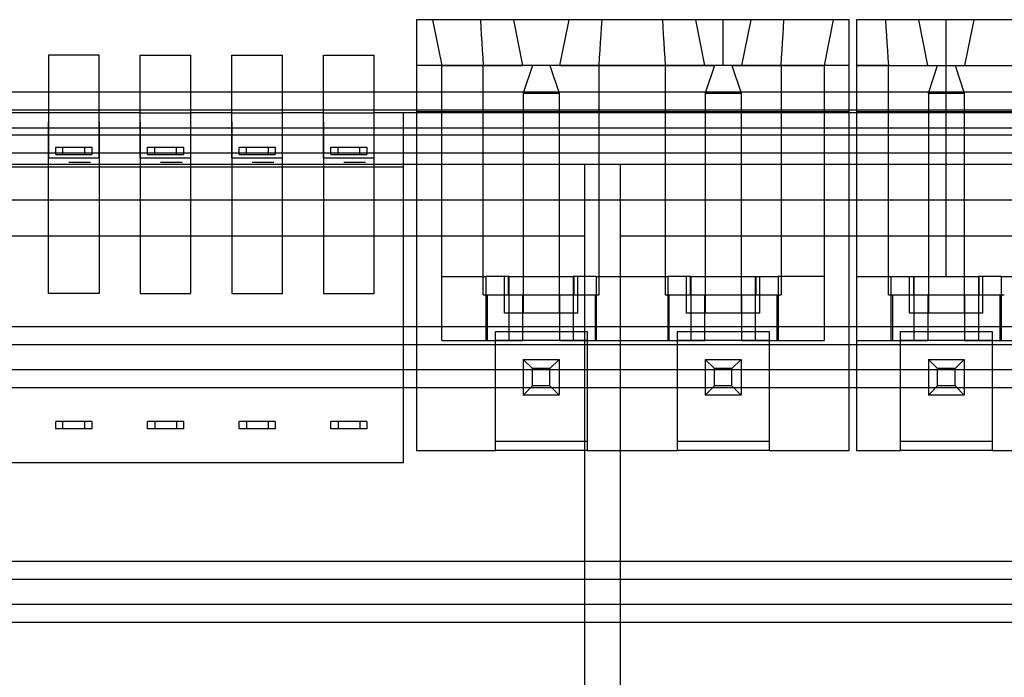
# Model space of a CAD drawing. Header units: millimetres. Extents: x -76 to 76, y -50 to 48.
# Tile 16 of 18: x -3 to 24, y 30 to 48. Entities that reach past the tile are written whole.
import ezdxf

# ---------------------------------------------------------------- set-up
doc = ezdxf.new("R2010")
doc.units = ezdxf.units.MM
doc.layers.add('MAIN-1', color=7, linetype='Continuous')
doc.layers.add('MAIN-2', color=7, linetype='Continuous')

msp = doc.modelspace()

# ---------------------------------------------------------------- linework, layer by layer
at = {"layer": 'MAIN-1'}
for p, q in [((19.837, 48), (7.848, 48)), ((7.848, 48), (7.848, 46)), ((19.837, 46), (19.837, 48)), ((40.027, 48), (20.037, 48)), ((20.037, 48), (20.037, 46)), ((-2.345, 47.017), (-2.345, 46)), ((-0.945, 47.017), (-2.345, 47.017)), ((-0.945, 46), (-0.945, 47.017)), ((0.195, 46), (0.195, 47.017)), ((0.195, 47.017), (1.595, 47.017)), ((1.595, 46), (1.595, 47.017)), ((2.735, 46), (2.735, 47.017)), ((2.735, 47.017), (4.135, 47.017)), ((4.135, 46), (4.135, 47.017)), ((5.275, 46), (5.275, 47.017)), ((5.275, 47.017), (6.675, 47.017)), ((6.675, 46), (6.675, 47.017)), ((-74.823, 46), (74.823, 46)), ((-73.5, 45.5), (73.5, 45.5)), ((73.5, 44.8), (-73.5, 44.8)), ((74.823, 44.3), (-74.823, 44.3)), ((-74.823, 39.5), (74.823, 39.5)), ((-73.5, 39), (73.5, 39)), ((73.5, 38.3), (-73.5, 38.3)), ((74.823, 37.8), (-74.823, 37.8)), ((-74.823, 33), (74.823, 33)), ((-73.5, 32.5), (73.5, 32.5)), ((73.5, 31.8), (-73.5, 31.8)), ((74.823, 31.3), (-74.823, 31.3))]:
    msp.add_line(p, q, dxfattribs=at)
at = {"layer": 'MAIN-2'}
for p, q in [((7.848, 48), (7.848, 48)), ((8.293, 48), (8.293, 48)), ((8.293, 48), (8.547, 46.73)), ((9.618, 48), (9.631, 47.788)), ((9.631, 47.788), (9.644, 47.577)), ((10.541, 48), (10.541, 48)), ((10.795, 46.73), (10.541, 48)), ((12.065, 48), (11.811, 46.73)), ((12.065, 48), (12.065, 48)), ((12.962, 47.577), (12.975, 47.788)), ((12.975, 47.788), (12.988, 48)), ((14.66, 48), (14.673, 47.788)), ((14.673, 47.788), (14.685, 47.577)), ((15.837, 46.73), (15.583, 48)), ((15.583, 48), (15.583, 48)), ((16.345, 46.73), (16.345, 48)), ((17.107, 48), (16.853, 46.73)), ((17.107, 48), (17.107, 48)), ((18.004, 47.577), (18.017, 47.788)), ((18.017, 47.788), (18.029, 48)), ((19.393, 48), (19.139, 46.73)), ((19.393, 48), (19.393, 48)), ((19.837, 48), (19.837, 48)), ((20.037, 48), (20.037, 48)), ((20.037, 48), (20.037, 48)), ((20.841, 48), (20.855, 47.784)), ((20.855, 47.784), (20.868, 47.57)), ((21.764, 48), (21.764, 48)), ((22.018, 46.73), (21.764, 48)), ((22.526, 46.73), (22.526, 48)), ((23.288, 48), (23.034, 46.73)), ((23.288, 48), (23.288, 48)), ((9.644, 47.577), (9.657, 47.365)), ((12.949, 47.365), (12.962, 47.577)), ((14.685, 47.577), (14.698, 47.365)), ((17.991, 47.365), (18.004, 47.577)), ((20.868, 47.57), (20.881, 47.357)), ((9.657, 47.365), (9.67, 47.153)), ((12.936, 47.153), (12.949, 47.365)), ((14.698, 47.365), (14.712, 47.153)), ((17.978, 47.153), (17.991, 47.365)), ((20.881, 47.357), (20.894, 47.147)), ((-2.345, 47.017), (-2.345, 47.017)), ((-0.945, 47.017), (-0.945, 47.017)), ((0.195, 47.017), (0.195, 47.017)), ((1.595, 47.017), (1.595, 47.017)), ((2.735, 47.017), (2.735, 47.017)), ((4.135, 47.017), (4.135, 47.017)), ((5.275, 47.017), (5.275, 47.017)), ((6.675, 47.017), (6.675, 47.017)), ((9.67, 47.153), (9.683, 46.942)), ((9.683, 46.942), (9.696, 46.73)), ((12.909, 46.73), (12.922, 46.942)), ((12.922, 46.942), (12.936, 47.153)), ((14.712, 47.153), (14.725, 46.942)), ((14.725, 46.942), (14.738, 46.73)), ((17.951, 46.73), (17.964, 46.942)), ((17.964, 46.942), (17.978, 47.153)), ((20.894, 47.147), (20.907, 46.937)), ((20.907, 46.937), (20.92, 46.73)), ((10.795, 46.73), (7.848, 46.73)), ((8.547, 46.73), (10.795, 46.73)), ((8.547, 46.73), (8.547, 46.73)), ((9.696, 46.73), (8.547, 46.73)), ((8.547, 39.11), (8.547, 46.73)), ((12.909, 46.73), (9.696, 46.73)), ((9.696, 40.38), (9.696, 46.73)), ((10.795, 46.73), (10.795, 46.73)), ((11.061, 46.73), (10.795, 46.73)), ((11.061, 46.73), (10.807, 45.968)), ((11.061, 46.73), (11.061, 46.73)), ((11.544, 46.73), (11.061, 46.73)), ((11.811, 46.73), (11.544, 46.73)), ((11.544, 46.73), (11.544, 46.73)), ((11.544, 46.73), (11.798, 45.968)), ((11.811, 46.73), (15.837, 46.73)), ((11.811, 46.73), (11.811, 46.73)), ((11.811, 46.73), (15.837, 46.73)), ((12.909, 40.38), (12.909, 46.73)), ((14.738, 46.73), (12.909, 46.73)), ((16.345, 46.73), (14.738, 46.73)), ((14.738, 46.73), (14.738, 40.38)), ((15.837, 46.73), (16.103, 46.73)), ((15.837, 46.73), (15.837, 46.73)), ((16.103, 46.73), (15.849, 45.968)), ((16.586, 46.73), (16.103, 46.73)), ((16.103, 46.73), (16.103, 46.73)), ((17.951, 46.73), (16.345, 46.73)), ((16.586, 46.73), (16.853, 46.73)), ((16.586, 46.73), (16.586, 46.73)), ((16.586, 46.73), (16.84, 45.968)), ((16.853, 46.73), (19.139, 46.73)), ((16.853, 46.73), (16.853, 46.73)), ((19.837, 46.73), (16.853, 46.73)), ((19.139, 46.73), (17.951, 46.73)), ((17.951, 46.73), (17.951, 40.38)), ((19.139, 46.73), (19.139, 46.73)), ((19.139, 46.73), (19.139, 39.11)), ((20.92, 46.73), (20.037, 46.73)), ((20.037, 46.73), (22.018, 46.73)), ((20.037, 46.73), (22.018, 46.73)), ((20.92, 40.38), (20.92, 46.73)), ((20.92, 46.73), (22.526, 46.73)), ((22.018, 46.73), (22.285, 46.73)), ((22.018, 46.73), (22.018, 46.73)), ((22.031, 45.968), (22.285, 46.73)), ((22.285, 46.73), (22.285, 46.73)), ((22.285, 46.73), (22.768, 46.73)), ((22.526, 46.73), (24.133, 46.73)), ((22.526, 40.888), (22.526, 46.73)), ((22.768, 46.73), (23.034, 46.73)), ((22.768, 46.73), (22.768, 46.73)), ((22.768, 46.73), (23.022, 45.968)), ((23.034, 46.73), (27.022, 46.73)), ((23.034, 46.73), (23.034, 46.73)), ((23.034, 46.73), (27.022, 46.73)), ((-2.345, 46), (-2.345, 44.167)), ((-0.945, 44.167), (-0.945, 46)), ((0.195, 44.167), (0.195, 46)), ((1.595, 44.167), (1.595, 46)), ((2.735, 44.167), (2.735, 46)), ((4.135, 44.167), (4.135, 46)), ((5.275, 44.167), (5.275, 46)), ((6.675, 44.167), (6.675, 46)), ((7.848, 46), (7.848, 36.062)), ((10.807, 45.968), (10.807, 45.968)), ((11.798, 45.968), (10.807, 45.968)), ((10.807, 45.968), (10.807, 39.872)), ((10.807, 45.968), (11.798, 45.968)), ((11.798, 45.968), (11.798, 45.968)), ((11.798, 45.968), (11.798, 39.872)), ((16.84, 45.968), (15.849, 45.968)), ((15.849, 45.968), (15.849, 39.872)), ((15.849, 45.968), (16.84, 45.968)), ((15.849, 45.968), (15.849, 45.968)), ((16.84, 45.968), (16.84, 45.968)), ((16.84, 45.968), (16.84, 39.872)), ((19.837, 36.062), (19.837, 46)), ((20.037, 46), (20.037, 36.062)), ((22.031, 45.968), (23.022, 45.968)), ((22.031, 45.968), (22.031, 39.872)), ((22.031, 45.968), (22.031, 45.968)), ((23.022, 45.968), (22.031, 45.968)), ((23.022, 45.968), (23.022, 45.968)), ((23.022, 45.968), (23.022, 39.872)), ((-2.345, 45.417), (-3.485, 45.417)), ((-2.345, 45.417), (-2.345, 45.417)), ((-0.945, 45.417), (-2.345, 45.417)), ((-0.945, 45.417), (-0.945, 45.417)), ((0.195, 45.417), (-0.945, 45.417)), ((0.195, 45.417), (0.195, 45.417)), ((0.195, 45.417), (1.595, 45.417)), ((1.595, 45.417), (1.595, 45.417)), ((2.735, 45.417), (1.595, 45.417)), ((2.735, 45.417), (2.735, 45.417)), ((2.735, 45.417), (4.135, 45.417)), ((4.135, 45.417), (4.135, 45.417)), ((5.275, 45.417), (4.135, 45.417)), ((5.275, 45.417), (5.275, 45.417)), ((5.275, 45.417), (6.675, 45.417)), ((6.675, 45.417), (6.675, 45.417)), ((7.488, 45.417), (6.675, 45.417)), ((7.488, 45.417), (7.488, 45.417)), ((7.488, 43.917), (7.488, 45.417)), ((36.867, 45.417), (7.488, 45.417)), ((7.848, 45.46), (7.848, 45.46)), ((7.848, 45.46), (19.837, 45.46)), ((19.837, 45.46), (19.837, 45.46)), ((20.037, 45.46), (20.037, 45.46)), ((20.037, 45.46), (40.027, 45.46)), ((-2.345, 40.417), (-2.345, 45.167)), ((-0.945, 45.167), (-0.945, 40.417)), ((0.195, 45.167), (0.195, 40.417)), ((1.595, 40.417), (1.595, 45.167)), ((2.735, 45.167), (2.735, 40.417)), ((4.135, 40.417), (4.135, 45.167)), ((5.275, 45.167), (5.275, 40.417)), ((6.675, 40.417), (6.675, 45.167)), ((-62, 45), (62, 45)), ((-2.145, 44.467), (-1.145, 44.467)), ((-2.145, 44.267), (-2.145, 44.467)), ((-2.145, 44.467), (-2.145, 44.467)), ((-1.945, 44.467), (-1.945, 44.467)), ((-1.945, 44.267), (-1.945, 44.467)), ((-1.345, 44.467), (-1.345, 44.467)), ((-1.345, 44.467), (-1.345, 44.267)), ((-1.145, 44.467), (-1.145, 44.267)), ((-1.145, 44.467), (-1.145, 44.467)), ((0.395, 44.467), (1.395, 44.467)), ((0.395, 44.267), (0.395, 44.467)), ((0.395, 44.467), (0.395, 44.467)), ((0.595, 44.467), (0.595, 44.467)), ((0.595, 44.267), (0.595, 44.467)), ((1.195, 44.467), (1.195, 44.467)), ((1.195, 44.267), (1.195, 44.467)), ((1.395, 44.467), (1.395, 44.267)), ((1.395, 44.467), (1.395, 44.467)), ((2.935, 44.467), (3.935, 44.467)), ((2.935, 44.267), (2.935, 44.467)), ((2.935, 44.467), (2.935, 44.467)), ((3.135, 44.467), (3.135, 44.467)), ((3.135, 44.267), (3.135, 44.467)), ((3.735, 44.467), (3.735, 44.467)), ((3.735, 44.467), (3.735, 44.267)), ((3.935, 44.467), (3.935, 44.267)), ((3.935, 44.467), (3.935, 44.467)), ((5.475, 44.467), (6.475, 44.467)), ((5.475, 44.267), (5.475, 44.467)), ((5.475, 44.467), (5.475, 44.467)), ((5.675, 44.467), (5.675, 44.467)), ((5.675, 44.267), (5.675, 44.467)), ((6.275, 44.467), (6.275, 44.467)), ((6.275, 44.267), (6.275, 44.467)), ((6.475, 44.467), (6.475, 44.267)), ((6.475, 44.467), (6.475, 44.467)), ((-2.145, 44.267), (-1.145, 44.267)), ((-2.145, 44.267), (-2.145, 44.267)), ((-1.945, 44.267), (-1.945, 44.267)), ((-1.345, 44.267), (-1.345, 44.267)), ((-1.145, 44.267), (-1.145, 44.267)), ((0.395, 44.267), (1.395, 44.267)), ((0.395, 44.267), (0.395, 44.267)), ((0.595, 44.267), (0.595, 44.267)), ((1.195, 44.267), (1.195, 44.267)), ((1.395, 44.267), (1.395, 44.267)), ((2.935, 44.267), (3.935, 44.267)), ((2.935, 44.267), (2.935, 44.267)), ((3.135, 44.267), (3.135, 44.267)), ((3.735, 44.267), (3.735, 44.267)), ((3.935, 44.267), (3.935, 44.267)), ((5.475, 44.267), (6.475, 44.267)), ((5.475, 44.267), (5.475, 44.267)), ((5.675, 44.267), (5.675, 44.267)), ((6.275, 44.267), (6.275, 44.267)), ((6.475, 44.267), (6.475, 44.267)), ((-61, 44), (61, 44)), ((-0.945, 44.167), (-2.345, 44.167)), ((-1.785, 44.05), (-1.785, 44.05)), ((-1.785, 44.05), (-1.185, 44.05)), ((-1.785, 44), (-1.785, 44)), ((-1.185, 44.05), (-1.185, 44.05)), ((-1.185, 44), (-1.185, 44)), ((1.595, 44.167), (0.195, 44.167)), ((0.755, 44.05), (0.755, 44.05)), ((0.755, 44.05), (1.355, 44.05)), ((0.755, 44), (0.755, 44)), ((1.355, 44.05), (1.355, 44.05)), ((1.355, 44), (1.355, 44)), ((4.135, 44.167), (2.735, 44.167)), ((3.295, 44.05), (3.295, 44.05)), ((3.295, 44.05), (3.895, 44.05)), ((3.295, 44), (3.295, 44)), ((3.895, 44.05), (3.895, 44.05)), ((3.895, 44), (3.895, 44)), ((6.675, 44.167), (5.275, 44.167)), ((5.835, 44.05), (5.835, 44.05)), ((5.835, 44.05), (6.435, 44.05)), ((5.835, 44), (5.835, 44)), ((6.435, 44.05), (6.435, 44.05)), ((6.435, 44), (6.435, 44)), ((12.5, 44), (12.5, 44)), ((12.5, 44), (12.5, 0.5)), ((13.5, 44), (13.5, 44)), ((13.5, 0.5), (13.5, 44)), ((7.488, 43.917), (-13.318, 43.917)), ((7.488, 35.717), (7.488, 43.917)), ((62, 43), (-62, 43)), ((12.5, 42), (-61, 42)), ((61, 42), (13.5, 42)), ((8.547, 40.888), (8.547, 40.888)), ((8.547, 40.888), (9.779, 40.888)), ((9.779, 39.11), (9.779, 40.888)), ((10.414, 40.888), (9.779, 40.888)), ((10.287, 39.872), (10.287, 40.888)), ((10.389, 40.888), (10.389, 40.38)), ((10.414, 40.888), (12.192, 40.888)), ((10.414, 40.38), (10.414, 40.888)), ((10.414, 40.888), (10.414, 40.888)), ((12.192, 40.888), (12.192, 40.38)), ((12.192, 40.888), (12.192, 40.888)), ((12.827, 40.888), (12.192, 40.888)), ((12.216, 40.38), (12.216, 40.888)), ((12.319, 39.872), (12.319, 40.888)), ((12.827, 40.888), (14.821, 40.888)), ((12.827, 40.888), (12.827, 39.11)), ((15.456, 40.888), (14.821, 40.888)), ((14.821, 39.11), (14.821, 40.888)), ((15.329, 39.872), (15.329, 40.888)), ((15.431, 40.888), (15.431, 40.38)), ((15.456, 40.888), (15.456, 40.888)), ((15.456, 40.888), (17.234, 40.888)), ((15.456, 40.38), (15.456, 40.888)), ((17.234, 40.888), (17.234, 40.888)), ((17.234, 40.888), (17.869, 40.888)), ((17.234, 40.888), (17.234, 40.38)), ((17.258, 40.38), (17.258, 40.888)), ((17.361, 39.872), (17.361, 40.888)), ((19.139, 40.888), (17.869, 40.888)), ((17.869, 40.888), (17.869, 39.11)), ((19.139, 40.888), (19.139, 40.888)), ((20.037, 40.888), (20.037, 40.888)), ((20.037, 40.888), (21.002, 40.888)), ((21.002, 39.11), (21.002, 40.888)), ((21.002, 40.888), (21.637, 40.888)), ((21.51, 39.872), (21.51, 40.888)), ((21.613, 40.888), (21.613, 40.38)), ((21.637, 40.888), (22.526, 40.888)), ((21.637, 40.38), (21.637, 40.888)), ((21.637, 40.888), (21.637, 40.888)), ((22.526, 40.888), (23.415, 40.888)), ((23.415, 40.888), (23.415, 40.38)), ((23.415, 40.888), (23.415, 40.888)), ((24.05, 40.888), (23.415, 40.888)), ((23.44, 40.38), (23.44, 40.888)), ((23.542, 39.872), (23.542, 40.888)), ((24.05, 40.888), (26.006, 40.888)), ((24.05, 40.888), (24.05, 39.11)), ((-2.345, 40.417), (-2.345, 40.417)), ((-0.945, 40.417), (-2.345, 40.417)), ((-0.945, 40.417), (-0.945, 40.417)), ((0.195, 40.417), (1.595, 40.417)), ((0.195, 40.417), (0.195, 40.417)), ((1.595, 40.417), (1.595, 40.417)), ((2.735, 40.417), (4.135, 40.417)), ((2.735, 40.417), (2.735, 40.417)), ((4.135, 40.417), (4.135, 40.417)), ((5.275, 40.417), (6.675, 40.417)), ((5.275, 40.417), (5.275, 40.417)), ((6.675, 40.417), (6.675, 40.417)), ((9.696, 40.38), (10.414, 40.38)), ((9.809, 40.38), (9.809, 39.11)), ((10.414, 40.38), (12.216, 40.38)), ((10.414, 39.11), (10.414, 40.38)), ((10.414, 40.38), (10.414, 40.38)), ((10.795, 39.11), (10.795, 40.38)), ((10.795, 40.38), (10.795, 40.38)), ((11.811, 40.38), (11.811, 40.38)), ((11.811, 40.38), (11.811, 39.11)), ((12.192, 40.38), (12.909, 40.38)), ((12.192, 40.38), (12.192, 39.11)), ((12.192, 40.38), (12.192, 40.38)), ((12.796, 40.38), (12.796, 39.11)), ((14.738, 40.38), (15.456, 40.38)), ((14.851, 39.11), (14.851, 40.38)), ((15.456, 40.38), (17.258, 40.38)), ((15.456, 39.11), (15.456, 40.38)), ((15.456, 40.38), (15.456, 40.38)), ((15.837, 39.11), (15.837, 40.38)), ((15.837, 40.38), (15.837, 40.38)), ((16.853, 40.38), (16.853, 40.38)), ((16.853, 40.38), (16.853, 39.11)), ((17.234, 40.38), (17.234, 39.11)), ((17.234, 40.38), (17.951, 40.38)), ((17.234, 40.38), (17.234, 40.38)), ((17.838, 39.11), (17.838, 40.38)), ((20.92, 40.38), (21.637, 40.38)), ((21.033, 40.38), (21.033, 39.11)), ((21.637, 40.38), (23.44, 40.38)), ((21.637, 39.11), (21.637, 40.38)), ((21.637, 40.38), (21.637, 40.38)), ((22.018, 40.38), (22.018, 39.11)), ((22.018, 40.38), (22.018, 40.38)), ((23.034, 40.38), (23.034, 39.11)), ((23.034, 40.38), (23.034, 40.38)), ((23.415, 40.38), (24.133, 40.38)), ((23.415, 40.38), (23.415, 39.11)), ((23.415, 40.38), (23.415, 40.38)), ((24.02, 39.11), (24.02, 40.38)), ((12.319, 39.872), (10.287, 39.872)), ((10.807, 39.872), (10.807, 39.872)), ((11.798, 39.872), (11.798, 39.872)), ((17.361, 39.872), (15.329, 39.872)), ((15.849, 39.872), (15.849, 39.872)), ((16.84, 39.872), (16.84, 39.872)), ((23.542, 39.872), (21.51, 39.872)), ((22.031, 39.872), (22.031, 39.872)), ((23.022, 39.872), (23.022, 39.872)), ((10.033, 36.062), (10.033, 39.364)), ((10.033, 39.364), (12.573, 39.364)), ((12.573, 39.364), (12.573, 36.062)), ((15.075, 36.062), (15.075, 39.364)), ((15.075, 39.364), (17.615, 39.364)), ((17.615, 39.364), (17.615, 36.062)), ((21.256, 36.062), (21.256, 39.364)), ((21.256, 39.364), (23.796, 39.364)), ((23.796, 39.364), (23.796, 36.062)), ((8.547, 39.11), (8.547, 39.11)), ((8.547, 39.11), (8.547, 39.11)), ((8.547, 39.11), (10.414, 39.11)), ((12.573, 39.11), (10.033, 39.11)), ((10.414, 39.11), (10.795, 39.11)), ((10.414, 39.11), (10.414, 39.11)), ((10.795, 39.11), (10.795, 39.11)), ((11.811, 39.11), (11.811, 39.11)), ((11.811, 39.11), (12.428, 39.11)), ((12.192, 39.11), (15.456, 39.11)), ((12.192, 39.11), (12.192, 39.11)), ((17.615, 39.11), (15.075, 39.11)), ((15.456, 39.11), (15.837, 39.11)), ((15.456, 39.11), (15.456, 39.11)), ((15.837, 39.11), (15.837, 39.11)), ((16.853, 39.11), (16.853, 39.11)), ((16.853, 39.11), (17.47, 39.11)), ((17.234, 39.11), (19.139, 39.11)), ((17.234, 39.11), (17.234, 39.11)), ((19.139, 39.11), (19.139, 39.11)), ((19.139, 39.11), (19.139, 39.11)), ((20.037, 39.11), (20.037, 39.11)), ((20.037, 39.11), (20.037, 39.11)), ((20.037, 39.11), (21.637, 39.11)), ((23.796, 39.11), (21.256, 39.11)), ((21.637, 39.11), (21.637, 39.11)), ((21.637, 39.11), (22.018, 39.11)), ((22.018, 39.11), (22.018, 39.11)), ((23.034, 39.11), (23.034, 39.11)), ((23.034, 39.11), (23.652, 39.11)), ((23.415, 39.11), (26.641, 39.11)), ((23.415, 39.11), (23.415, 39.11)), ((10.807, 38.589), (10.807, 37.599)), ((10.807, 38.589), (10.807, 38.589)), ((11.061, 38.335), (10.807, 38.589)), ((10.807, 38.589), (11.798, 38.589)), ((11.798, 38.589), (11.544, 38.335)), ((11.798, 38.589), (11.798, 37.599)), ((11.798, 38.589), (11.798, 38.589)), ((15.849, 38.589), (15.849, 37.599)), ((15.849, 38.589), (15.849, 38.589)), ((16.103, 38.335), (15.849, 38.589)), ((15.849, 38.589), (16.84, 38.589)), ((16.84, 38.589), (16.586, 38.335)), ((16.84, 38.589), (16.84, 37.599)), ((16.84, 38.589), (16.84, 38.589)), ((22.031, 38.589), (22.031, 37.599)), ((22.031, 38.589), (22.031, 38.589)), ((22.285, 38.335), (22.031, 38.589)), ((22.031, 38.589), (23.022, 38.589)), ((23.022, 38.589), (22.768, 38.335)), ((23.022, 38.589), (23.022, 38.589)), ((23.022, 38.589), (23.022, 37.599)), ((11.061, 37.853), (11.061, 38.335)), ((11.544, 38.335), (11.061, 38.335)), ((11.544, 37.853), (11.544, 38.335)), ((16.103, 37.853), (16.103, 38.335)), ((16.586, 38.335), (16.103, 38.335)), ((16.586, 37.853), (16.586, 38.335)), ((22.285, 37.853), (22.285, 38.335)), ((22.768, 38.335), (22.285, 38.335)), ((22.768, 37.853), (22.768, 38.335)), ((11.061, 37.853), (10.807, 37.599)), ((11.544, 37.853), (11.061, 37.853)), ((11.798, 37.599), (11.544, 37.853)), ((16.103, 37.853), (15.849, 37.599)), ((16.586, 37.853), (16.103, 37.853)), ((16.84, 37.599), (16.586, 37.853)), ((22.285, 37.853), (22.031, 37.599)), ((22.768, 37.853), (22.285, 37.853)), ((23.022, 37.599), (22.768, 37.853)), ((11.798, 37.599), (10.807, 37.599)), ((10.807, 37.599), (10.807, 37.599)), ((11.798, 37.599), (11.798, 37.599)), ((16.84, 37.599), (15.849, 37.599)), ((15.849, 37.599), (15.849, 37.599)), ((16.84, 37.599), (16.84, 37.599)), ((23.022, 37.599), (22.031, 37.599)), ((22.031, 37.599), (22.031, 37.599)), ((23.022, 37.599), (23.022, 37.599)), ((-1.145, 36.867), (-2.145, 36.867)), ((-2.145, 36.667), (-2.145, 36.867)), ((-2.145, 36.867), (-2.145, 36.867)), ((-1.945, 36.667), (-1.945, 36.867)), ((-1.945, 36.867), (-1.945, 36.867)), ((-1.345, 36.867), (-1.345, 36.867)), ((-1.345, 36.867), (-1.345, 36.667)), ((-1.145, 36.867), (-1.145, 36.667)), ((-1.145, 36.867), (-1.145, 36.867)), ((0.395, 36.667), (0.395, 36.867)), ((1.395, 36.867), (0.395, 36.867)), ((0.395, 36.867), (0.395, 36.867)), ((0.595, 36.867), (0.595, 36.667)), ((0.595, 36.867), (0.595, 36.867)), ((1.195, 36.867), (1.195, 36.867)), ((1.195, 36.867), (1.195, 36.667)), ((1.395, 36.867), (1.395, 36.667)), ((1.395, 36.867), (1.395, 36.867)), ((2.935, 36.667), (2.935, 36.867)), ((3.935, 36.867), (2.935, 36.867)), ((2.935, 36.867), (2.935, 36.867)), ((3.135, 36.867), (3.135, 36.667)), ((3.135, 36.867), (3.135, 36.867)), ((3.735, 36.867), (3.735, 36.867)), ((3.735, 36.867), (3.735, 36.667)), ((3.935, 36.867), (3.935, 36.667)), ((3.935, 36.867), (3.935, 36.867)), ((5.475, 36.667), (5.475, 36.867)), ((6.475, 36.867), (5.475, 36.867)), ((5.475, 36.867), (5.475, 36.867)), ((5.675, 36.867), (5.675, 36.667)), ((5.675, 36.867), (5.675, 36.867)), ((6.275, 36.867), (6.275, 36.867)), ((6.275, 36.867), (6.275, 36.667)), ((6.475, 36.867), (6.475, 36.667)), ((6.475, 36.867), (6.475, 36.867)), ((-1.145, 36.667), (-2.145, 36.667)), ((-2.145, 36.667), (-2.145, 36.667)), ((-1.945, 36.667), (-1.945, 36.667)), ((-1.345, 36.667), (-1.345, 36.667)), ((-1.145, 36.667), (-1.145, 36.667)), ((1.395, 36.667), (0.395, 36.667)), ((0.395, 36.667), (0.395, 36.667)), ((0.595, 36.667), (0.595, 36.667)), ((1.195, 36.667), (1.195, 36.667)), ((1.395, 36.667), (1.395, 36.667)), ((3.935, 36.667), (2.935, 36.667)), ((2.935, 36.667), (2.935, 36.667)), ((3.135, 36.667), (3.135, 36.667)), ((3.735, 36.667), (3.735, 36.667)), ((3.935, 36.667), (3.935, 36.667)), ((6.475, 36.667), (5.475, 36.667)), ((5.475, 36.667), (5.475, 36.667)), ((5.675, 36.667), (5.675, 36.667)), ((6.275, 36.667), (6.275, 36.667)), ((6.475, 36.667), (6.475, 36.667)), ((10.033, 36.316), (10.033, 36.316)), ((12.573, 36.316), (10.033, 36.316)), ((12.573, 36.316), (12.573, 36.316)), ((15.075, 36.316), (15.075, 36.316)), ((17.615, 36.316), (15.075, 36.316)), ((17.615, 36.316), (17.615, 36.316)), ((21.256, 36.316), (21.256, 36.316)), ((23.796, 36.316), (21.256, 36.316)), ((23.796, 36.316), (23.796, 36.316)), ((7.848, 36.062), (10.033, 36.062)), ((7.848, 36.062), (7.848, 36.062)), ((12.573, 36.062), (10.033, 36.062)), ((10.033, 36.062), (10.033, 36.062)), ((12.573, 36.062), (15.075, 36.062)), ((12.573, 36.062), (12.573, 36.062)), ((15.075, 36.062), (15.075, 36.062)), ((17.615, 36.062), (15.075, 36.062)), ((17.615, 36.062), (19.837, 36.062)), ((17.615, 36.062), (17.615, 36.062)), ((19.837, 36.062), (19.837, 36.062)), ((20.037, 36.062), (21.256, 36.062)), ((20.037, 36.062), (20.037, 36.062)), ((23.796, 36.062), (21.256, 36.062)), ((21.256, 36.062), (21.256, 36.062)), ((23.796, 36.062), (26.26, 36.062)), ((23.796, 36.062), (23.796, 36.062)), ((7.488, 35.717), (-13.318, 35.717)), ((7.488, 35.717), (7.488, 35.717))]:
    msp.add_line(p, q, dxfattribs=at)

doc.saveas('drawing.dxf')
